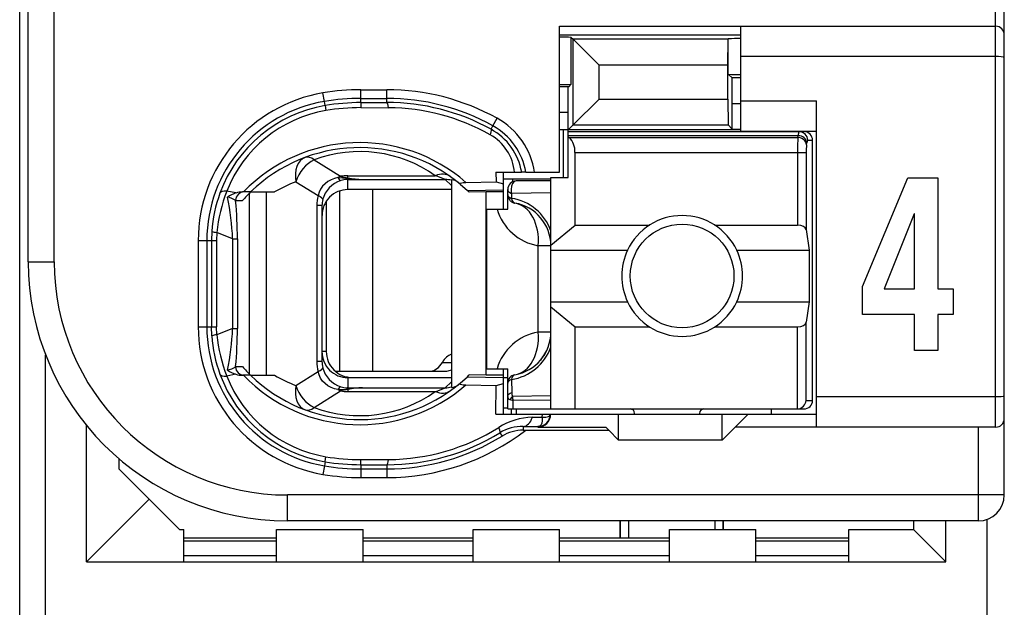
# Model space of a CAD drawing. Extents: x 0 to 241, y 0 to 171.
# Tile 11 of 27: x 48.46 to 59.86, y 48.51 to 55.31. Entities that reach past the tile are written whole.
import ezdxf

# ---------------------------------------------------------------- set-up
doc = ezdxf.new("R2010")
doc.units = 0
doc.header["$LTSCALE"] = 13.2748
doc.header["$MEASUREMENT"] = 0
doc.layers.get('0').update_dxf_attribs({"linetype": 'CONTINUOUS'})

msp = doc.modelspace()

# ---------------------------------------------------------------- linework, layer by layer
at = {"color": 7, "linetype": 'CONTINUOUS'}
for p, q in [((48.4606, 14.6572), (48.4606, 134.2919)), ((59.8609, 49.8077), (59.8609, 72.0078)), ((59.7606, 50.5928), (59.7606, 71.3581)), ((48.5605, 52.5076), (48.5605, 69.3082)), ((48.8605, 52.5076), (48.8605, 58.0164)), ((54.7107, 53.5425), (54.7107, 55.2327)), ((54.7107, 55.2327), (59.7606, 55.2327)), ((56.8106, 54.018), (56.8106, 55.2327)), ((54.7107, 55.1328), (56.8106, 55.1328)), ((54.8472, 55.1029), (54.8678, 55.0818)), ((54.8472, 54.5626), (54.8472, 55.1029)), ((54.8678, 55.0818), (55.1683, 54.7818)), ((54.8678, 54.09), (54.8678, 55.0818)), ((56.6617, 55.0818), (54.8678, 55.0818)), ((56.6614, 54.7818), (56.6617, 55.0818)), ((56.6635, 55.0839), (56.6617, 55.0818)), ((56.6655, 55.086), (56.6635, 55.0839)), ((56.6655, 54.6777), (56.6655, 55.086)), ((59.7606, 54.8827), (56.8106, 54.8827)), ((55.1683, 54.3904), (55.1683, 54.7818)), ((56.6614, 54.7818), (55.1683, 54.7818)), ((56.6614, 54.3904), (56.6614, 54.7818)), ((56.7093, 54.634), (56.6655, 54.6777)), ((56.7107, 54.3342), (56.7093, 54.634)), ((56.8106, 54.634), (56.7093, 54.634)), ((52.4108, 54.3494), (52.4108, 54.4982)), ((52.4108, 54.4982), (52.7105, 54.4982)), ((52.7105, 54.3501), (52.7105, 54.4982)), ((54.8172, 54.5327), (54.7107, 54.5327)), ((54.8106, 54.233), (54.812, 54.5327)), ((54.8172, 54.5327), (54.8472, 54.5626)), ((51.9884, 54.3632), (51.9718, 54.4617)), ((52.4108, 54.3983), (52.7105, 54.3983)), ((54.8678, 54.09), (55.1683, 54.3904)), ((55.1683, 54.3904), (56.6614, 54.3904)), ((56.6614, 54.3904), (56.6617, 54.09)), ((51.9967, 54.3149), (51.9884, 54.3632)), ((51.9967, 54.3142), (52.0056, 54.2571)), ((52.4108, 54.3494), (52.7105, 54.3501)), ((52.4108, 54.3491), (52.4114, 54.2908)), ((52.4114, 54.2908), (52.7312, 54.2901)), ((56.7107, 54.041), (56.7107, 54.3342)), ((56.8106, 54.3342), (56.7107, 54.3342)), ((56.8106, 54.368), (57.6856, 54.368)), ((57.6856, 50.5928), (57.6856, 54.368)), ((53.9397, 54.08), (53.9883, 54.1675)), ((54.8106, 54.233), (54.7107, 54.233)), ((54.8106, 53.4826), (54.8106, 54.233)), ((53.918, 54.0407), (53.9397, 54.08)), ((54.8106, 54.0328), (54.8678, 54.09)), ((54.8678, 54.09), (56.6617, 54.09)), ((56.7107, 54.041), (56.6617, 54.09)), ((56.7107, 54.041), (56.8106, 54.041)), ((56.8106, 54.0328), (54.7107, 54.0328)), ((54.7555, 53.4826), (54.7555, 54.0328)), ((54.8106, 54.0128), (57.5406, 54.0128)), ((54.8106, 53.9684), (57.4748, 53.9684)), ((54.8206, 53.9463), (54.8106, 53.9546)), ((54.8206, 53.9463), (57.4713, 53.9463)), ((56.8106, 54.018), (57.6856, 54.018)), ((57.4713, 53.9463), (57.4748, 53.9684)), ((57.5709, 53.8595), (57.5743, 53.8819)), ((57.5843, 53.9126), (57.6408, 53.9126)), ((57.6408, 50.9029), (57.6408, 53.9126)), ((54.8906, 52.9314), (54.8906, 53.773)), ((54.8906, 53.773), (57.5664, 53.773)), ((57.4669, 53.773), (57.4669, 52.9314)), ((57.5664, 53.773), (57.5664, 52.8787)), ((51.8706, 53.6872), (52.1762, 53.4964)), ((52.1045, 53.4709), (52.0656, 53.4557)), ((52.1455, 53.4805), (52.1045, 53.4709)), ((52.1455, 53.4805), (52.2516, 53.4757)), ((52.2516, 53.4757), (52.2606, 53.4791)), ((52.2516, 53.4757), (52.2516, 53.4602)), ((52.2657, 53.4736), (52.2516, 53.4757)), ((52.2606, 53.4791), (52.2606, 53.5033)), ((52.2606, 53.5033), (53.2727, 53.5033)), ((52.2657, 53.4736), (52.2609, 53.4605)), ((53.9745, 53.5425), (53.9755, 53.4333)), ((53.9745, 53.5425), (54.2725, 53.5425)), ((54.06, 53.4678), (54.6108, 53.4678)), ((54.0606, 53.1177), (54.0606, 53.5425)), ((54.165, 53.4678), (54.165, 53.4316)), ((54.2732, 53.5425), (54.2742, 53.5425)), ((54.3204, 53.5425), (54.2746, 53.5425)), ((54.3208, 53.5425), (54.7107, 53.5425)), ((54.6108, 50.803), (54.6108, 53.4826)), ((54.6108, 53.4826), (54.8106, 53.4826)), ((58.2182, 52.2199), (58.7423, 53.4798)), ((58.7423, 53.4798), (59.0916, 53.4798)), ((59.0916, 53.4798), (59.0916, 52.1941)), ((51.6584, 53.433), (51.9157, 53.2721)), ((51.9674, 53.3813), (51.9443, 53.3475)), ((51.996, 53.4109), (51.9674, 53.3813)), ((52.0291, 53.4357), (51.996, 53.4109)), ((52.0656, 53.4557), (52.0291, 53.4357)), ((52.2606, 53.4602), (52.2516, 53.4602)), ((52.2606, 53.3427), (52.2606, 53.4602)), ((52.2606, 53.4602), (52.4304, 53.4592)), ((52.4304, 53.4592), (53.3861, 53.4592)), ((53.4605, 53.3903), (53.3861, 53.4592)), ((53.4605, 53.4571), (53.4605, 51.051)), ((53.5594, 53.4065), (53.6441, 53.331)), ((53.6276, 53.4254), (53.9755, 53.4333)), ((53.9755, 53.4333), (54.0606, 53.4089)), ((54.6108, 53.4426), (54.2105, 53.4426)), ((50.9648, 53.3031), (50.8587, 53.3234)), ((51.1343, 53.3152), (51.0413, 53.3152)), ((51.1223, 51.2047), (51.1223, 53.3031)), ((51.1347, 53.3152), (51.4124, 53.3152)), ((51.3166, 51.193), (51.3166, 53.3152)), ((51.9267, 53.311), (51.9157, 53.2721)), ((51.9443, 53.3475), (51.9267, 53.311)), ((52.1641, 53.3269), (52.1641, 51.2426)), ((53.4605, 53.3427), (52.2606, 53.3427)), ((52.5458, 53.3427), (52.5458, 51.2426)), ((53.6441, 53.331), (54.0606, 53.34)), ((53.6441, 53.331), (53.6607, 53.3152)), ((53.661, 53.3148), (53.6652, 53.311)), ((53.8605, 53.3152), (53.6652, 53.311)), ((53.8605, 51.193), (53.8605, 53.3152)), ((54.0606, 53.3152), (53.8605, 53.3152)), ((54.1106, 53.1177), (54.1106, 53.3427)), ((54.1554, 53.2986), (54.1547, 53.2411)), ((54.6108, 53.3048), (54.1554, 53.2986)), ((50.961, 53.2153), (51.0393, 53.2153)), ((51.9019, 53.1567), (51.9019, 51.3511)), ((51.9605, 53.1567), (51.9019, 53.1567)), ((51.9605, 53.1567), (51.9605, 51.3511)), ((52.0104, 53.208), (52.0104, 51.4679)), ((53.8708, 51.2677), (53.8708, 53.1177)), ((53.8708, 53.1177), (54.1106, 53.1177)), ((58.8186, 53.0619), (58.4711, 52.1941)), ((58.8225, 53.0619), (58.8186, 53.0619)), ((58.8225, 52.1941), (58.8225, 53.0619)), ((54.6108, 52.7005), (54.8906, 52.9314)), ((54.8906, 52.9314), (55.7525, 52.9314)), ((56.5088, 52.9314), (57.4669, 52.9314)), ((50.6854, 52.859), (50.6816, 52.7526)), ((50.7433, 52.8456), (50.7402, 52.7526)), ((50.9263, 52.7736), (50.7433, 52.8456)), ((57.5664, 52.8787), (57.6022, 52.6427)), ((50.5273, 52.7526), (50.5273, 51.7552)), ((50.5273, 52.7526), (50.7402, 52.7526)), ((50.6276, 52.7526), (50.6276, 51.7552)), ((50.6816, 52.7526), (50.6816, 51.7552)), ((50.7402, 52.7526), (50.7402, 51.7552)), ((50.9263, 52.7736), (50.9263, 51.7342)), ((50.9263, 52.7736), (50.9817, 52.7736)), ((50.9817, 52.7736), (50.9817, 51.7342)), ((54.4641, 51.6925), (54.4641, 52.693)), ((54.6108, 52.693), (54.4641, 52.693)), ((54.6108, 52.6427), (55.4986, 52.6427)), ((56.7627, 52.6427), (57.6022, 52.6427)), ((57.6022, 52.6427), (57.6022, 52.0425)), ((48.5605, 52.5076), (48.8605, 52.5076)), ((58.2182, 51.8964), (58.2182, 52.2199)), ((58.4711, 52.1941), (58.8225, 52.1941)), ((59.0916, 52.1941), (59.2702, 52.1941)), ((59.2702, 52.1941), (59.2702, 51.8964)), ((54.6108, 52.0425), (55.4986, 52.0425)), ((56.7627, 52.0425), (57.6022, 52.0425)), ((57.6022, 52.0425), (57.5664, 51.8069)), ((54.6108, 51.985), (54.8906, 51.7538)), ((58.8225, 51.8964), (58.2182, 51.8964)), ((58.8225, 51.4809), (58.8225, 51.8964)), ((59.0916, 51.8964), (59.0916, 51.4809)), ((59.2702, 51.8964), (59.0916, 51.8964)), ((57.5664, 50.9029), (57.5664, 51.8069)), ((50.5273, 51.7552), (50.7402, 51.7552)), ((50.6854, 51.6488), (50.6816, 51.7552)), ((50.7433, 51.6622), (50.7402, 51.7552)), ((50.9263, 51.7342), (50.7433, 51.6622)), ((50.9263, 51.7342), (50.9817, 51.7342)), ((54.6108, 51.6925), (54.4641, 51.6925)), ((54.8906, 50.803), (54.8906, 51.7538)), ((54.8906, 51.7538), (55.7525, 51.7538)), ((56.5088, 51.7538), (57.4669, 51.7538)), ((57.4669, 50.803), (57.4669, 51.7538)), ((48.7606, 45.5846), (48.7606, 51.4307)), ((52.0104, 51.4679), (51.9605, 51.4679)), ((59.0916, 51.4809), (58.8225, 51.4809)), ((51.9605, 51.3511), (51.9019, 51.3511)), ((53.3547, 51.3425), (53.4605, 51.3425)), ((50.9648, 51.205), (50.8587, 51.1847)), ((50.961, 51.2929), (51.0393, 51.2929)), ((51.1343, 51.193), (51.0413, 51.193)), ((51.1347, 51.193), (51.4124, 51.193)), ((51.6584, 51.0751), (51.9157, 51.2357)), ((51.9267, 51.1971), (51.9157, 51.2357)), ((51.9443, 51.1606), (51.9267, 51.1971)), ((52.1121, 51.2426), (53.4064, 51.2426)), ((53.6441, 51.1771), (53.6607, 51.193)), ((53.661, 51.193), (53.6648, 51.1967)), ((53.8605, 51.193), (53.6652, 51.1971)), ((54.0606, 51.193), (53.8605, 51.193)), ((53.8708, 51.2677), (54.1106, 51.2677)), ((54.0606, 50.7427), (54.0606, 51.2677)), ((54.1106, 50.803), (54.1106, 51.2677)), ((51.9674, 51.1268), (51.9443, 51.1606)), ((51.996, 51.0972), (51.9674, 51.1268)), ((52.0291, 51.0724), (51.996, 51.0972)), ((52.2606, 51.1654), (52.2606, 51.0476)), ((53.4605, 51.1654), (52.2606, 51.1654)), ((52.3105, 51.1678), (53.4605, 51.1678)), ((53.4605, 51.1179), (53.3861, 51.049)), ((53.5594, 51.1013), (53.6441, 51.1771)), ((53.6276, 51.0827), (53.9755, 51.0744)), ((53.6441, 51.1771), (54.0606, 51.1682)), ((53.9724, 50.7427), (53.9755, 51.0744)), ((53.9755, 51.0744), (54.0606, 51.0992)), ((54.0606, 51.1678), (54.1106, 51.1678)), ((54.1547, 51.1444), (54.1571, 50.9942)), ((51.8706, 50.8209), (52.1762, 51.0117)), ((52.0656, 51.0524), (52.0291, 51.0724)), ((52.1045, 51.0372), (52.0656, 51.0524)), ((52.1455, 51.0276), (52.1045, 51.0372)), ((52.1455, 51.0276), (52.2516, 51.0324)), ((52.2516, 51.0324), (52.2516, 51.0476)), ((52.2606, 51.0476), (52.2516, 51.0476)), ((52.2657, 51.0341), (52.2516, 51.0324)), ((52.2516, 51.0324), (52.2606, 51.029)), ((52.2606, 51.0476), (52.4304, 51.049)), ((52.2606, 51.029), (52.2606, 51.0045)), ((52.2606, 51.0045), (53.2727, 51.0045)), ((52.2657, 51.0341), (52.2609, 51.0472)), ((52.4304, 51.049), (53.3861, 51.049)), ((54.112, 50.9566), (54.1154, 50.9645)), ((54.1154, 50.9645), (54.1209, 50.9721)), ((54.1209, 50.9721), (54.1282, 50.979)), ((54.1282, 50.979), (54.1413, 50.9876)), ((54.1413, 50.9876), (54.1571, 50.9942)), ((54.1106, 50.9483), (54.112, 50.9566)), ((54.1368, 50.9118), (54.1726, 50.9001)), ((54.6108, 50.9538), (54.1661, 50.949)), ((54.6108, 50.9042), (54.1726, 50.9001)), ((54.174, 50.803), (54.1726, 50.9001)), ((57.5664, 50.9029), (57.6408, 50.9029)), ((59.7606, 50.9428), (57.6856, 50.9428)), ((53.9724, 50.7427), (57.6856, 50.7427)), ((54.0606, 50.8178), (54.1106, 50.8178)), ((54.1109, 50.803), (57.5406, 50.803)), ((54.1557, 50.7427), (54.1557, 50.803)), ((54.2105, 50.803), (54.2105, 50.7427)), ((54.5116, 50.7086), (54.5123, 50.7427)), ((54.6001, 50.7289), (54.6043, 50.7423)), ((55.3956, 50.4426), (55.3956, 50.7427)), ((56.5956, 50.4426), (56.5956, 50.7427)), ((56.8957, 50.7427), (56.7458, 50.5928)), ((57.1606, 50.803), (57.1606, 50.7427)), ((54.3965, 50.7072), (54.5116, 50.7086)), ((54.4968, 50.6211), (54.4851, 50.6076)), ((54.5054, 50.6404), (54.4968, 50.6211)), ((54.5106, 50.6648), (54.5054, 50.6404)), ((54.5119, 50.6858), (54.5106, 50.6648)), ((54.5116, 50.7086), (54.5523, 50.7089)), ((54.5116, 50.7086), (54.5119, 50.6858)), ((54.5523, 50.7089), (54.5688, 50.7113)), ((54.5688, 50.7113), (54.5823, 50.7155)), ((54.5823, 50.7155), (54.5929, 50.7216)), ((54.5929, 50.7216), (54.6001, 50.7289)), ((49.2357, 49.0328), (49.2357, 50.6118)), ((54.0214, 50.528), (54.0451, 50.4894)), ((54.2911, 50.6014), (54.2911, 50.5577)), ((54.2911, 50.6014), (54.4606, 50.599)), ((54.2911, 50.5577), (55.2806, 50.5577)), ((54.4696, 50.6004), (54.4606, 50.599)), ((54.4606, 50.599), (54.4606, 50.5928)), ((54.4606, 50.5928), (55.2458, 50.5928)), ((54.4851, 50.6076), (54.4696, 50.6004)), ((55.2806, 50.5577), (55.2458, 50.5928)), ((55.2806, 50.5577), (55.3956, 50.4426)), ((56.5956, 50.4426), (56.7458, 50.5928)), ((59.7606, 50.5928), (56.7458, 50.5928)), ((59.5608, 49.5076), (59.5608, 50.5928)), ((56.5956, 50.4426), (55.3956, 50.4426)), ((49.6106, 50.1077), (49.6106, 50.228)), ((51.9967, 50.1932), (51.9884, 50.1449)), ((51.9967, 50.1938), (52.0056, 50.2511)), ((52.4108, 50.1587), (52.4114, 50.217)), ((52.4114, 50.217), (52.7312, 50.218)), ((49.9606, 49.7577), (49.6106, 50.1077)), ((51.9884, 50.1449), (51.9718, 50.0464)), ((52.4108, 50.1584), (52.4108, 50.0095)), ((52.4108, 50.1584), (52.7105, 50.158)), ((52.4108, 50.1095), (52.7105, 50.1095)), ((52.7105, 50.158), (52.7105, 50.0095)), ((52.4108, 50.0095), (52.7105, 50.0095)), ((49.9606, 49.7577), (49.2357, 49.0328)), ((50.3106, 49.4077), (49.9606, 49.7577)), ((51.5605, 49.5076), (51.5605, 49.8077)), ((59.8609, 49.8077), (51.5605, 49.8077)), ((59.5608, 49.5076), (51.5605, 49.5076)), ((55.4108, 49.5076), (55.4108, 49.3078)), ((55.4184, 49.3078), (55.4184, 49.5076)), ((55.5107, 49.5076), (55.5107, 49.3078)), ((56.5108, 49.5076), (56.5108, 49.4077)), ((56.6032, 49.5076), (56.6032, 49.4077)), ((56.6108, 49.4077), (56.6108, 49.5076)), ((58.8108, 49.5076), (58.8108, 49.4077)), ((59.1856, 49.0328), (59.1856, 49.5076)), ((59.6607, 47.4905), (59.6607, 49.5248)), ((50.3106, 49.4077), (50.3606, 49.4077)), ((50.3606, 49.0328), (50.3606, 49.4077)), ((51.4358, 49.0328), (51.4358, 49.4077)), ((51.4358, 49.4077), (52.4356, 49.4077)), ((52.4356, 49.0328), (52.4356, 49.4077)), ((53.7106, 49.0328), (53.7106, 49.4077)), ((53.7106, 49.4077), (54.7107, 49.4077)), ((54.7107, 49.0328), (54.7107, 49.4077)), ((55.9858, 49.0328), (55.9858, 49.4077)), ((55.9858, 49.4077), (56.9856, 49.4077)), ((56.9856, 49.0328), (56.9856, 49.4077)), ((58.0608, 49.0328), (58.0608, 49.4077)), ((58.0608, 49.4077), (58.8108, 49.4077)), ((58.8108, 49.4077), (59.1856, 49.0328)), ((51.4354, 49.3078), (50.3606, 49.3078)), ((51.4354, 49.2733), (50.3606, 49.2733)), ((53.7106, 49.3078), (52.4356, 49.3078)), ((53.7106, 49.2733), (52.4356, 49.2733)), ((55.9858, 49.3078), (54.7107, 49.3078)), ((55.9858, 49.2733), (54.7107, 49.2733)), ((58.0608, 49.3078), (56.9856, 49.3078)), ((58.0608, 49.2733), (56.9856, 49.2733)), ((49.2357, 49.0328), (59.1856, 49.0328)), ((51.4354, 49.1028), (50.3606, 49.1028)), ((53.7106, 49.1028), (52.4356, 49.1028)), ((55.9858, 49.1028), (54.7107, 49.1028)), ((58.0608, 49.1028), (56.9856, 49.1028))]:
    msp.add_line(p, q, dxfattribs=at)
for centre, radius, start, end in [((52.4094, 51.8578), 2.6404, 89.97091, 99.5396), ((52.7111, 51.8666), 2.6316, 60.96488, 90.01261), ((52.261, 52.7523), 1.7337, 99.60002, 179.99155), ((52.4103, 51.8476), 2.5507, 89.98952, 99.52119), ((52.7108, 51.8668), 2.5316, 60.95761, 90.00624), ((52.261, 52.7526), 1.6335, 99.60852, 180.00106), ((52.2591, 52.7617), 1.5753, 99.58987, 159.96442), ((52.4124, 51.8225), 2.5269, 90.03697, 99.46931), ((52.4087, 51.8676), 2.4232, 89.93601, 99.5756), ((52.7158, 51.8595), 2.4906, 61.13679, 90.12136), ((52.7148, 51.8578), 2.4324, 60.6509, 89.6147), ((52.2559, 52.7784), 1.4997, 99.60554, 158.6895), ((53.5719, 53.416), 0.8591, 8.46994, 61.0108), ((53.5752, 53.4208), 0.7082, 9.89802, 61.07825), ((53.5733, 53.4169), 0.7576, 9.54666, 61.07347), ((53.6345, 53.4902), 0.5585, 5.38113, 60.79648), ((54.6629, 53.7841), 0.2272, 357.2087, 45.80392), ((60.3933, 53.79), 2.9265, 176.93753, 180.33165), ((57.5407, 53.9127), 0.1001, 359.94143, 90.07949), ((52.3978, 52.0151), 1.8712, 48.91041, 135.99152), ((52.3977, 52.0158), 1.812, 50.12615, 134.18671), ((58.1762, 53.7873), 0.6096, 173.19544, 181.33861), ((52.3976, 52.2688), 1.5132, 54.66707, 110.38295), ((52.4925, 55.1104), 1.6524, 262.11326, 267.84785), ((52.6473, 51.728), 1.8822, 66.89026, 70.59324), ((52.1727, 52.0435), 1.4816, 110.31254, 120.87541), ((54.2106, 53.3426), 0.1, 90.02428, 179.95549), ((52.2929, 52.7496), 1.6112, 159.97406, 176.1068), ((52.4416, 52.6882), 1.7055, 158.13351, 174.70557), ((48.0203, 52.6488), 2.9087, 2.45815, 12.04059), ((51.0412, 53.074), 0.2412, 89.97796, 108.46637), ((52.3307, 52.0771), 1.7213, 134.02703, 138.61037), ((52.2611, 53.0425), 0.3002, 90.0966, 180.16581), ((54.0702, 52.6724), 0.5746, 19.7888, 81.54268), ((46.008, 52.7621), 4.9737, 0.13211, 5.22745), ((52.2522, 53.1569), 0.2917, 166.30677, 180.03991), ((54.1109, 52.6926), 0.4999, 0.03762, 80.43215), ((54.5634, 53.2835), 0.5989, 196.07135, 260.45009), ((56.1307, 52.3428), 0.6995, 25.38024, 154.61976), ((56.1324, 52.3426), 0.7012, 154.66472, 205.33528), ((56.1316, 52.3426), 0.6987, 334.56855, 25.43145), ((51.5606, 52.5077), 3.0002, 180.00237, 269.99763), ((51.5606, 52.5077), 2.7001, 180.0029, 269.9971), ((56.1307, 52.343), 0.6998, 205.42993, 334.57007), ((52.2606, 51.7555), 1.7333, 180.00903, 260.4111), ((52.2606, 51.7552), 1.6331, 179.99958, 260.40321), ((52.2883, 51.7576), 1.6065, 183.88348, 200.05234), ((52.4394, 51.8195), 1.7034, 185.29791, 201.88048), ((48.0203, 51.859), 2.9087, 347.95941, 357.54185), ((46.0159, 51.7457), 4.9658, 354.76838, 359.86778), ((54.5634, 51.1019), 0.5989, 99.55015, 163.92841), ((54.1109, 51.6928), 0.4999, 279.56788, 359.96249), ((52.2613, 51.4656), 0.3005, 179.82021, 269.85029), ((52.3103, 51.4677), 0.2999, 179.96321, 270.03679), ((54.0702, 51.7132), 0.5747, 278.44915, 340.16102), ((54.1026, 51.697), 0.509, 320.03132, 339.76607), ((52.2543, 51.3511), 0.2939, 180.01149, 193.64183), ((52.2586, 51.7458), 1.5746, 200.02239, 260.42528), ((51.0942, 51.604), 0.4197, 236.93824, 252.04529), ((51.0448, 51.4554), 0.2628, 252.30244, 269.25508), ((52.3978, 52.4924), 1.8708, 223.99727, 311.10074), ((52.3979, 52.4927), 1.8124, 225.81602, 309.85441), ((52.1714, 52.4619), 1.4786, 239.11388, 249.69818), ((52.2735, 51.3616), 0.3154, 194.65832, 252.60129), ((52.2554, 51.7291), 1.499, 201.29773, 260.40927), ((52.3981, 52.238), 1.5121, 249.58198, 305.33965), ((52.3119, 50.5502), 0.4812, 96.12677, 106.42887), ((52.2604, 51.4989), 0.4944, 260.18756, 270.01561), ((52.4774, 49.9186), 1.1314, 92.38083, 101.05106), ((52.488, 49.4864), 1.5636, 92.11032, 98.17213), ((54.4605, 50.7428), 0.1438, 270.05057, 359.93536), ((54.4114, 49.9554), 0.7519, 91.13165, 122.48127), ((52.7109, 52.6426), 2.633, 269.99033, 307.64312), ((52.7178, 52.6394), 2.4814, 269.83218, 301.6917), ((52.7164, 52.6428), 2.4248, 270.34811, 302.16316), ((54.2821, 50.1022), 0.4993, 88.95893, 121.47395), ((54.2895, 50.0859), 0.4718, 89.80529, 121.19801), ((52.7104, 52.6435), 2.5341, 270.00102, 301.78293), ((52.4113, 52.6474), 2.4891, 260.40979, 269.98664), ((52.4108, 52.6406), 2.4237, 260.37553, 270.01393), ((52.4124, 52.6605), 2.551, 260.4316, 269.96264), ((52.4084, 52.613), 2.6035, 260.34612, 270.05159), ((59.5608, 49.8077), 0.3001, 270.00633, 359.99367)]:
    msp.add_arc(centre, radius, start, end, dxfattribs=at)
for points in [[(59.8609, 55.1328), (59.8609, 55.1879), (59.8161, 55.2327), (59.7606, 55.2327)], [(54.8472, 55.1032), (54.8017, 55.106), (54.7562, 55.1073), (54.7107, 55.1066)], [(56.8106, 55.0915), (56.7623, 55.0915), (56.7138, 55.0901), (56.6655, 55.0863)], [(56.6655, 54.6774), (56.7138, 54.6739), (56.7623, 54.6722), (56.8106, 54.6726)], [(54.7107, 54.5589), (54.7562, 54.5585), (54.8017, 54.5595), (54.8472, 54.5623)], [(52.7312, 54.2901), (52.7257, 54.3273), (52.7184, 54.3491), (52.7105, 54.3501)], [(57.5709, 53.8595), (57.5685, 53.906), (57.5247, 53.9442), (57.4713, 53.9463)], [(57.4837, 54.0128), (57.4779, 53.9987), (57.4748, 53.9835), (57.4755, 53.9684)], [(57.5743, 53.8819), (57.5719, 53.9284), (57.5282, 53.9663), (57.4748, 53.9684)], [(57.5843, 53.9126), (57.5843, 53.968), (57.5399, 54.0128), (57.4848, 54.0128)], [(57.5833, 53.9129), (57.5774, 53.9036), (57.5747, 53.8929), (57.5751, 53.8819)], [(51.7658, 53.7141), (51.678, 53.6814), (51.6335, 53.5656), (51.6584, 53.433)], [(51.8706, 53.6872), (51.8327, 53.7158), (51.7961, 53.7251), (51.7658, 53.7141)], [(51.8706, 53.6872), (51.7772, 53.6452), (51.6935, 53.5446), (51.6584, 53.433)], [(52.1762, 53.4964), (52.1658, 53.4916), (52.1555, 53.4864), (52.1455, 53.4805)], [(52.1462, 53.4805), (52.1524, 53.4657), (52.1641, 53.4537), (52.1789, 53.4467)], [(52.1758, 53.4964), (52.2037, 53.4881), (52.232, 53.4826), (52.2606, 53.4791)], [(52.2606, 53.5033), (52.2323, 53.5033), (52.2041, 53.5012), (52.1762, 53.4964)], [(52.2606, 53.4791), (52.3167, 53.4681), (52.3735, 53.4612), (52.4304, 53.4592)], [(53.446, 53.4936), (53.4009, 53.526), (53.3382, 53.5294), (53.2727, 53.5033)], [(52.1792, 53.4475), (52.0756, 53.4151), (51.996, 53.331), (51.9684, 53.2259)], [(52.2516, 53.4602), (52.2268, 53.4592), (52.2027, 53.455), (52.1792, 53.4475)], [(53.4605, 53.4502), (53.4364, 53.4564), (53.4112, 53.4592), (53.3861, 53.4592)], [(53.5387, 53.4237), (53.5163, 53.442), (53.4891, 53.4533), (53.4605, 53.4571)], [(50.8587, 53.3234), (50.8153, 53.3262), (50.7864, 53.3179), (50.7791, 53.3014)], [(50.9614, 53.2159), (50.9325, 53.2356), (50.8997, 53.249), (50.8649, 53.2549)], [(50.9648, 53.3031), (50.9297, 53.2917), (50.8959, 53.2759), (50.8653, 53.2556)], [(51.0596, 53.3152), (51.0051, 53.3152), (50.961, 53.2704), (50.961, 53.2153)], [(51.9157, 53.2721), (51.9064, 53.2346), (51.9019, 53.1956), (51.9019, 53.1567)], [(51.9688, 53.2259), (51.9705, 53.238), (51.9515, 53.2545), (51.9157, 53.2721)], [(54.1106, 53.3427), (54.1106, 53.3248), (54.1275, 53.3083), (54.1554, 53.2986)], [(54.1106, 53.2842), (54.1106, 53.2669), (54.1271, 53.2511), (54.1547, 53.2411)], [(54.1106, 53.2842), (54.1106, 53.2607), (54.1189, 53.238), (54.1344, 53.2197)], [(54.1547, 53.2411), (54.1599, 53.2101), (54.1747, 53.1891), (54.194, 53.1856)], [(54.1344, 53.2197), (54.1419, 53.2108), (54.1509, 53.2035), (54.1612, 53.1973)], [(54.1612, 53.1973), (54.1712, 53.1918), (54.1823, 53.1877), (54.194, 53.1856)], [(54.4641, 52.693), (54.4854, 52.9445), (54.3693, 53.156), (54.194, 53.1856)], [(57.5664, 52.8787), (57.562, 52.9086), (57.5189, 52.9314), (57.4669, 52.9314)], [(50.6851, 52.8583), (50.7037, 52.8511), (50.7233, 52.8473), (50.7433, 52.8466)], [(57.4669, 51.7538), (57.5189, 51.7538), (57.562, 51.7769), (57.5664, 51.8069)], [(50.7433, 51.6615), (50.7233, 51.6608), (50.7037, 51.6567), (50.6851, 51.6498)], [(54.194, 51.1998), (54.3693, 51.2295), (54.4854, 51.441), (54.4641, 51.6925)], [(53.4609, 51.4369), (53.4198, 51.4245), (53.3823, 51.3914), (53.3547, 51.3425)], [(51.9019, 51.3511), (51.9019, 51.3122), (51.9064, 51.2736), (51.9157, 51.2357)], [(53.2149, 51.2426), (53.2683, 51.2446), (53.3189, 51.2805), (53.3547, 51.3425)], [(50.7791, 51.2067), (50.7864, 51.1899), (50.8153, 51.1819), (50.8587, 51.1847)], [(50.8649, 51.2533), (50.8997, 51.2591), (50.9325, 51.2722), (50.9614, 51.2922)], [(50.961, 51.2929), (50.961, 51.2377), (51.0051, 51.193), (51.0596, 51.193)], [(51.0393, 51.2929), (51.0696, 51.2584), (51.1013, 51.2253), (51.1343, 51.193)], [(51.9157, 51.2357), (51.9515, 51.2533), (51.9705, 51.2701), (51.9688, 51.2818)], [(53.4064, 51.2426), (53.4247, 51.2433), (53.4429, 51.2481), (53.4602, 51.2564)], [(54.194, 51.1998), (54.1458, 51.1916), (54.1106, 51.1499), (54.1106, 51.1013)], [(54.194, 51.1998), (54.1747, 51.1964), (54.1599, 51.1754), (54.1547, 51.1444)], [(51.6584, 51.0751), (51.6335, 50.9421), (51.678, 50.8264), (51.7658, 50.794)], [(51.6584, 51.0751), (51.6935, 50.9632), (51.7772, 50.8626), (51.8706, 50.8209)], [(53.4605, 51.051), (53.4891, 51.0545), (53.5163, 51.0662), (53.5387, 51.0844)], [(54.1547, 51.1444), (54.1271, 51.1344), (54.1106, 51.1185), (54.1106, 51.1013)], [(52.1455, 51.0276), (52.1555, 51.0214), (52.1658, 51.0162), (52.1762, 51.0117)], [(52.1789, 51.061), (52.1641, 51.0545), (52.1524, 51.042), (52.1462, 51.0272)], [(52.1792, 51.0607), (52.2027, 51.0531), (52.2268, 51.0486), (52.2516, 51.0476)], [(53.2727, 51.0045), (53.311, 51.0179), (53.3489, 51.0331), (53.3861, 51.049)], [(53.2727, 51.0045), (53.3382, 50.9787), (53.4009, 50.9821), (53.446, 51.0145)], [(53.3861, 51.049), (53.4112, 51.049), (53.4364, 51.0517), (53.4605, 51.0579)], [(54.1571, 50.9942), (54.1561, 50.9787), (54.1592, 50.9628), (54.1661, 50.949)], [(54.1106, 50.9483), (54.1099, 50.9315), (54.1206, 50.9167), (54.1368, 50.9122)], [(54.1661, 50.949), (54.154, 50.9387), (54.144, 50.9263), (54.1368, 50.9118)], [(54.1661, 50.949), (54.1667, 50.9325), (54.1688, 50.9163), (54.1726, 50.9001)], [(57.4669, 50.803), (57.5196, 50.8085), (57.5613, 50.8498), (57.5668, 50.9029)], [(57.5406, 50.803), (57.596, 50.803), (57.6408, 50.8474), (57.6408, 50.9029)], [(51.7658, 50.794), (51.7961, 50.7826), (51.8327, 50.792), (51.8706, 50.8209)], [(55.5806, 50.7527), (55.5806, 50.7802), (55.5583, 50.803), (55.5307, 50.803)], [(56.3806, 50.803), (56.353, 50.803), (56.3306, 50.7802), (56.3306, 50.7527)], [(54.2911, 50.6014), (54.3349, 50.6024), (54.3752, 50.6431), (54.3965, 50.7072)], [(59.7606, 50.5928), (59.8161, 50.5928), (59.8609, 50.6376), (59.8609, 50.6927)], [(52.7105, 50.158), (52.7184, 50.1587), (52.7257, 50.1804), (52.7312, 50.218)]]:
    msp.add_open_spline(points, degree=3, dxfattribs=at)
for points, knots in [([(59.8609, 54.8696), (59.8606, 54.8703), (59.8592, 54.872), (59.8592, 54.872), (59.8592, 54.872), (59.8564, 54.8734), (59.8564, 54.8734), (59.8564, 54.8734), (59.8471, 54.8765), (59.8471, 54.8765), (59.8471, 54.8765), (59.8233, 54.8799), (59.8233, 54.8799), (59.8233, 54.8799), (59.7934, 54.882), (59.7934, 54.882), (59.7934, 54.882), (59.7606, 54.8827), (59.7606, 54.8827)], [0, 0, 0, 0, 1, 1, 1, 2, 2, 2, 3, 3, 3, 4, 4, 4, 5, 5, 5, 6, 6, 6, 6]), ([(53.918, 54.0407), (53.9191, 54.0393), (53.9208, 54.0345), (53.9208, 54.0345), (53.9208, 54.0345), (53.9208, 54.028), (53.9208, 54.028), (53.9208, 54.028), (53.9173, 54.009), (53.9173, 54.009), (53.9173, 54.009), (53.907, 53.978), (53.907, 53.978)], [0, 0, 0, 0, 1, 1, 1, 2, 2, 2, 3, 3, 3, 4, 4, 4, 4]), ([(53.5594, 53.4065), (53.5594, 53.4065), (53.5566, 53.4099), (53.5566, 53.4099), (53.5563, 53.4116), (53.5566, 53.413), (53.5566, 53.413), (53.5573, 53.414), (53.5594, 53.4158), (53.5594, 53.4158), (53.5594, 53.4158), (53.5645, 53.4185), (53.5645, 53.4185), (53.5645, 53.4185), (53.58, 53.4219), (53.58, 53.4219), (53.58, 53.4219), (53.5945, 53.4237), (53.5945, 53.4237), (53.5945, 53.4237), (53.6276, 53.4254), (53.6276, 53.4254)], [0, 0, 0, 0, 1, 1, 1, 2, 2, 2, 3, 3, 3, 4, 4, 4, 5, 5, 5, 6, 6, 6, 7, 7, 7, 7]), ([(54.2105, 53.4426), (54.1767, 53.4426), (54.1492, 53.3979), (54.1492, 53.3427), (54.1492, 53.3276), (54.1513, 53.3124), (54.1554, 53.2986)], [0, 0, 0, 0, 1, 1, 1, 2, 2, 2, 2]), ([(56.7306, 52.3429), (56.7306, 52.674), (56.4619, 52.9427), (56.1308, 52.9427), (55.7994, 52.9427), (55.5307, 52.674), (55.5307, 52.3429), (55.5307, 52.0115), (55.7994, 51.7428), (56.1308, 51.7428), (56.4619, 51.7428), (56.7306, 52.0115), (56.7306, 52.3429), (56.7306, 52.3429), (56.7306, 52.3429), (56.7306, 52.3429)], [0, 0, 0, 0, 1, 1, 1, 2, 2, 2, 3, 3, 3, 4, 4, 4, 5, 5, 5, 5]), ([(53.5594, 51.1013), (53.5594, 51.1013), (53.5566, 51.0978), (53.5566, 51.0978), (53.5563, 51.0965), (53.5566, 51.0948), (53.5566, 51.0948), (53.5573, 51.0937), (53.5594, 51.092), (53.5594, 51.092), (53.5594, 51.092), (53.5645, 51.0896), (53.5645, 51.0896), (53.5645, 51.0896), (53.58, 51.0861), (53.58, 51.0861), (53.58, 51.0861), (53.5945, 51.0844), (53.5945, 51.0844), (53.5945, 51.0844), (53.6276, 51.0827), (53.6276, 51.0827)], [0, 0, 0, 0, 1, 1, 1, 2, 2, 2, 3, 3, 3, 4, 4, 4, 5, 5, 5, 6, 6, 6, 7, 7, 7, 7]), ([(59.8609, 50.9559), (59.8606, 50.9552), (59.8592, 50.9535), (59.8592, 50.9535), (59.8592, 50.9535), (59.8564, 50.9518), (59.8564, 50.9518), (59.8564, 50.9518), (59.8471, 50.949), (59.8471, 50.949), (59.8471, 50.949), (59.8233, 50.9456), (59.8233, 50.9456), (59.8233, 50.9456), (59.7934, 50.9435), (59.7934, 50.9435), (59.7934, 50.9435), (59.7606, 50.9428), (59.7606, 50.9428)], [0, 0, 0, 0, 1, 1, 1, 2, 2, 2, 3, 3, 3, 4, 4, 4, 5, 5, 5, 6, 6, 6, 6]), ([(54.4606, 50.5928), (54.5419, 50.5928), (54.6081, 50.659), (54.6081, 50.7403), (54.6081, 50.7409), (54.6081, 50.7416), (54.6081, 50.7427)], [0, 0, 0, 0, 1, 1, 1, 2, 2, 2, 2]), ([(54.0214, 50.528), (54.0224, 50.5294), (54.0238, 50.5335), (54.0238, 50.5335), (54.0238, 50.5335), (54.0234, 50.5405), (54.0234, 50.5405), (54.0234, 50.5405), (54.019, 50.559), (54.019, 50.559), (54.019, 50.559), (54.0072, 50.5901), (54.0072, 50.5901)], [0, 0, 0, 0, 1, 1, 1, 2, 2, 2, 3, 3, 3, 4, 4, 4, 4])]:
    msp.add_open_spline(points, degree=3, knots=knots, dxfattribs=at)

doc.saveas('drawing.dxf')
